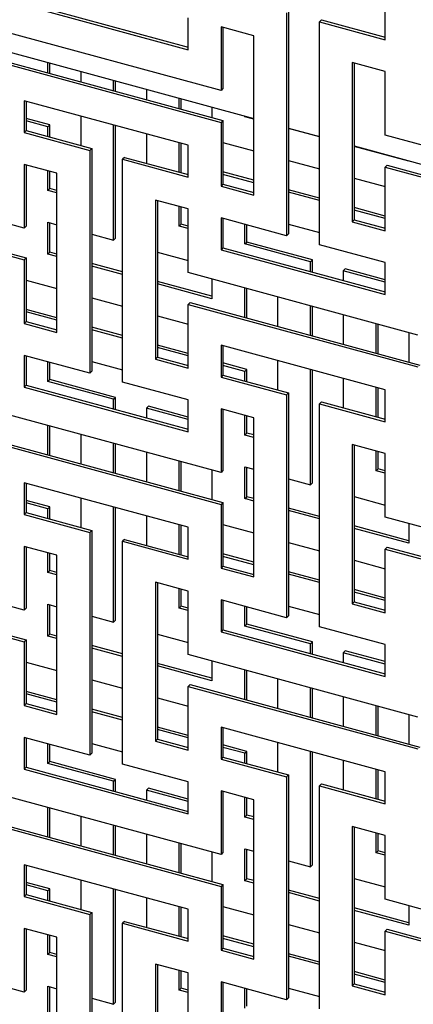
# Model space of a CAD drawing. Header units: millimetres. Extents: x 441 to 4541, y 1015 to 3885.
# Tile 28 of 33: x 4059 to 4169, y 3031 to 3308. Entities that reach past the tile are written whole.
import ezdxf

# ---------------------------------------------------------------- set-up
doc = ezdxf.new("R2010")
doc.units = ezdxf.units.MM
doc.header["$LTSCALE"] = 15

msp = doc.modelspace()

# ---------------------------------------------------------------- linework, layer by layer
for p, q in [((4059.85, 3311.73), (4105.91, 3299.21)), ((4060.41, 3312.28), (4105.91, 3299.91)), ((4133.55, 3309.56), (4133.55, 3247.06)), ((4134.11, 3310.11), (4134.11, 3247.61)), ((4161.18, 3302.05), (4161.18, 3310.98)), ((4105.91, 3299.21), (4105.91, 3308.14)), ((4143.32, 3307.61), (4142.76, 3307.06)), ((4142.76, 3244.56), (4142.76, 3307.06)), ((4142.76, 3307.06), (4161.18, 3302.05)), ((4143.32, 3307.61), (4161.18, 3302.75)), ((4115.12, 3287.78), (4050.63, 3305.31)), ((4124.33, 3303.14), (4115.12, 3305.64)), ((4115.12, 3305.64), (4115.12, 3287.78)), ((4115.68, 3305.49), (4115.68, 3288.33)), ((4124.33, 3258.49), (4124.33, 3303.14)), ((4041.98, 3302.3), (4124.33, 3279.92)), ((4050.63, 3296.38), (4115.12, 3278.85)), ((4051.19, 3296.93), (4115.68, 3279.4)), ((4066.53, 3292.76), (4066.53, 3295.63)), ((4067.09, 3292.61), (4067.09, 3295.48)), ((4161.18, 3293.12), (4151.97, 3295.62)), ((4151.97, 3295.62), (4151.97, 3250.98)), ((4152.53, 3295.47), (4152.53, 3251.53)), ((4075.74, 3293.13), (4075.74, 3290.26)), ((4161.18, 3275.26), (4161.18, 3293.12)), ((4084.95, 3287.75), (4084.95, 3290.62)), ((4085.51, 3287.6), (4085.51, 3290.47)), ((4094.16, 3288.12), (4094.16, 3285.25)), ((4115.68, 3288.33), (4115.12, 3287.78)), ((4105.91, 3272.43), (4059.85, 3284.95)), ((4059.85, 3284.95), (4059.85, 3276.02)), ((4060.41, 3284.79), (4060.41, 3276.57)), ((4103.38, 3282.74), (4103.38, 3285.62)), ((4103.94, 3282.59), (4103.94, 3285.46)), ((4112.59, 3283.11), (4112.59, 3280.24)), ((4067.09, 3278.17), (4060.41, 3279.99)), ((4066.53, 3277.63), (4060.41, 3279.29)), ((4066.53, 3277.63), (4067.09, 3278.17)), ((4067.09, 3274.75), (4067.09, 3278.17)), ((4075.74, 3280.63), (4075.74, 3272.4)), ((4084.95, 3245.83), (4084.95, 3278.12)), ((4115.68, 3279.4), (4115.12, 3278.85)), ((4115.12, 3278.85), (4115.12, 3261)), ((4115.68, 3279.4), (4115.68, 3261.54)), ((4121.8, 3280.46), (4121.8, 3280.61)), ((4121.8, 3280.46), (4121.92, 3280.58)), ((4124.33, 3279.77), (4121.8, 3280.46)), ((4060.41, 3276.57), (4059.85, 3276.02)), ((4059.85, 3276.02), (4078.27, 3271.01)), ((4060.41, 3276.57), (4078.83, 3271.56)), ((4066.53, 3274.9), (4066.53, 3277.63)), ((4085.51, 3246.38), (4085.51, 3277.97)), ((4094.16, 3275.62), (4094.16, 3267.39)), ((4134.11, 3277.27), (4142.76, 3274.91)), ((4142.76, 3274.77), (4134.11, 3277.12)), ((4103.38, 3264.89), (4103.38, 3273.12)), ((4103.94, 3264.73), (4103.94, 3272.96)), ((4115.68, 3273.2), (4124.33, 3270.85)), ((4225.67, 3257.74), (4161.18, 3275.26)), ((4078.83, 3271.56), (4078.27, 3271.01)), ((4078.27, 3271.01), (4078.27, 3208.51)), ((4078.83, 3271.56), (4078.83, 3209.06)), ((4105.91, 3263.5), (4105.91, 3272.43)), ((4152.53, 3272.26), (4234.89, 3249.88)), ((4167.87, 3267.94), (4152.53, 3272.11)), ((4069.06, 3264.59), (4059.85, 3267.09)), ((4059.85, 3267.09), (4059.85, 3249.23)), ((4088.04, 3269.05), (4087.48, 3268.51)), ((4087.48, 3206.01), (4087.48, 3268.51)), ((4087.48, 3268.51), (4105.91, 3263.5)), ((4088.04, 3269.05), (4105.91, 3264.2)), ((4134.11, 3268.19), (4142.76, 3265.84)), ((4167.87, 3268.09), (4167.87, 3267.94)), ((4059.85, 3249.23), (3995.36, 3266.76)), ((4060.41, 3266.94), (4060.41, 3249.78)), ((4066.53, 3259.77), (4066.53, 3265.27)), ((4067.09, 3260.32), (4067.09, 3265.12)), ((4069.06, 3219.94), (4069.06, 3264.59)), ((4124.33, 3262.62), (4115.68, 3264.97)), ((4161.74, 3266.88), (4161.18, 3266.33)), ((4161.18, 3248.48), (4161.18, 3266.33)), ((4161.18, 3266.33), (4225.67, 3248.81)), ((4161.74, 3266.88), (4226.23, 3249.35)), ((4124.33, 3261.92), (4115.68, 3264.27)), ((4152.53, 3263.18), (4161.18, 3260.83)), ((4066.53, 3259.77), (4067.09, 3260.32)), ((4069.06, 3259.08), (4066.53, 3259.77)), ((4069.06, 3259.78), (4067.09, 3260.32)), ((4115.68, 3261.54), (4115.12, 3261)), ((4115.12, 3261), (4124.33, 3258.49)), ((4115.68, 3261.54), (4124.33, 3259.19)), ((4142.76, 3257.61), (4134.11, 3259.96)), ((4142.76, 3256.91), (4134.11, 3259.26)), ((3995.36, 3257.83), (4059.85, 3240.3)), ((3995.92, 3258.38), (4060.41, 3240.85)), ((4105.91, 3254.57), (4096.7, 3257.07)), ((4096.7, 3257.07), (4096.7, 3212.43)), ((4097.26, 3256.92), (4097.26, 3212.98)), ((4103.38, 3249.75), (4103.38, 3255.26)), ((4103.94, 3250.3), (4103.94, 3255.11)), ((4105.91, 3236.71), (4105.91, 3254.57)), ((4161.18, 3252.6), (4152.53, 3254.95)), ((4161.18, 3251.9), (4152.53, 3254.25)), ((4066.53, 3250.84), (4069.06, 3250.15)), ((4066.53, 3241.91), (4066.53, 3250.84)), ((4067.09, 3242.46), (4067.09, 3250.69)), ((4133.55, 3247.06), (4115.12, 3252.07)), ((4115.12, 3252.07), (4115.12, 3243.14)), ((4115.68, 3251.91), (4115.68, 3243.68)), ((4152.53, 3251.53), (4151.97, 3250.98)), ((4151.97, 3250.98), (4161.18, 3248.48)), ((4152.53, 3251.53), (4161.18, 3249.18)), ((4060.41, 3249.78), (4059.85, 3249.23)), ((4103.38, 3249.75), (4103.94, 3250.3)), ((4105.91, 3249.07), (4103.38, 3249.75)), ((4105.91, 3249.77), (4103.94, 3250.3)), ((4121.8, 3244.75), (4121.8, 3250.25)), ((4122.36, 3245.29), (4122.36, 3250.1)), ((4134.11, 3250.33), (4142.76, 3247.98)), ((4078.83, 3247.5), (4084.95, 3245.83)), ((4084.95, 3245.83), (4085.51, 3246.38)), ((4121.8, 3244.75), (4122.36, 3245.29)), ((4140.79, 3240.29), (4122.36, 3245.29)), ((4134.11, 3247.61), (4133.55, 3247.06)), ((4066.53, 3241.91), (4067.09, 3242.46)), ((4069.06, 3241.92), (4067.09, 3242.46)), ((4097.26, 3242.49), (4105.91, 3240.14)), ((4115.68, 3243.68), (4115.12, 3243.14)), ((4115.12, 3243.14), (4161.18, 3230.62)), ((4115.68, 3243.68), (4161.18, 3231.32)), ((4140.23, 3239.74), (4121.8, 3244.75)), ((4161.18, 3239.55), (4142.76, 3244.56)), ((4060.41, 3240.85), (4059.85, 3240.3)), ((4059.85, 3240.3), (4059.85, 3222.45)), ((4060.41, 3240.85), (4060.41, 3222.99)), ((4069.06, 3241.22), (4066.53, 3241.91)), ((4140.23, 3239.74), (4140.79, 3240.29)), ((4140.23, 3237.01), (4140.23, 3239.74)), ((4140.79, 3236.86), (4140.79, 3240.29)), ((4161.18, 3230.62), (4161.18, 3239.55)), ((4087.48, 3236.91), (4078.83, 3239.27)), ((4087.48, 3236.22), (4078.83, 3238.57)), ((4170.4, 3219.19), (4105.91, 3236.71)), ((4149.44, 3237.24), (4150, 3237.78)), ((4149.44, 3237.24), (4149.44, 3234.51)), ((4161.18, 3234.04), (4149.44, 3237.24)), ((4161.18, 3234.74), (4150, 3237.78)), ((4060.41, 3234.65), (4069.06, 3232.3)), ((4112.59, 3230.09), (4097.26, 3234.26)), ((4112.59, 3234.9), (4112.59, 3229.39)), ((4112.59, 3229.39), (4097.26, 3233.56)), ((4121.8, 3224.16), (4121.8, 3232.39)), ((4122.36, 3224.01), (4122.36, 3232.24)), ((4078.83, 3229.64), (4087.48, 3227.29)), ((4131.02, 3229.89), (4131.02, 3221.66)), ((4069.06, 3224.07), (4060.41, 3226.42)), ((4069.06, 3223.37), (4060.41, 3225.72)), ((4106.47, 3228.33), (4105.91, 3227.78)), ((4105.91, 3209.93), (4105.91, 3227.78)), ((4105.91, 3227.78), (4170.4, 3210.26)), ((4106.47, 3228.33), (4170.96, 3210.8)), ((4140.23, 3219.16), (4140.23, 3227.39)), ((4140.79, 3219), (4140.79, 3227.23)), ((4060.41, 3222.99), (4059.85, 3222.45)), ((4060.41, 3222.99), (4069.06, 3220.64)), ((4097.26, 3224.63), (4105.91, 3222.28)), ((4149.44, 3224.88), (4149.44, 3216.65)), ((4059.85, 3222.45), (4069.06, 3219.94)), ((4087.48, 3219.06), (4078.83, 3221.41)), ((4087.48, 3218.36), (4078.83, 3220.71)), ((4158.65, 3214.15), (4158.65, 3222.38)), ((4159.21, 3214), (4159.21, 3222.23)), ((4167.87, 3219.87), (4167.87, 3211.64)), ((4105.91, 3214.05), (4097.26, 3216.4)), ((4105.91, 3213.35), (4097.26, 3215.7)), ((4161.18, 3203.83), (4115.12, 3216.35)), ((4115.12, 3216.35), (4115.12, 3207.42)), ((4115.68, 3216.2), (4115.68, 3207.97)), ((4078.27, 3208.51), (4059.85, 3213.52)), ((4059.85, 3213.52), (4059.85, 3204.59)), ((4060.41, 3213.36), (4060.41, 3205.13)), ((4097.26, 3212.98), (4096.7, 3212.43)), ((4096.7, 3212.43), (4105.91, 3209.93)), ((4097.26, 3212.98), (4105.91, 3210.63)), ((4131.02, 3212.03), (4131.02, 3203.8)), ((4066.53, 3206.2), (4066.53, 3211.7)), ((4067.09, 3206.74), (4067.09, 3211.55)), ((4078.83, 3211.78), (4087.48, 3209.43)), ((4122.36, 3209.58), (4115.68, 3211.39)), ((4121.8, 3209.03), (4115.68, 3210.69)), ((4121.8, 3209.03), (4122.36, 3209.58)), ((4122.36, 3206.15), (4122.36, 3209.58)), ((4140.23, 3177.24), (4140.23, 3209.53)), ((4140.79, 3177.78), (4140.79, 3209.38)), ((4066.53, 3206.2), (4067.09, 3206.74)), ((4085.51, 3201.74), (4067.09, 3206.74)), ((4078.83, 3209.06), (4078.27, 3208.51)), ((4115.68, 3207.97), (4115.12, 3207.42)), ((4115.12, 3207.42), (4133.55, 3202.42)), ((4115.68, 3207.97), (4134.11, 3202.96)), ((4121.8, 3206.31), (4121.8, 3209.03)), ((4149.44, 3207.02), (4149.44, 3198.79)), ((4060.41, 3205.13), (4059.85, 3204.59)), ((4059.85, 3204.59), (4105.91, 3192.07)), ((4060.41, 3205.13), (4105.91, 3192.77)), ((4084.95, 3201.19), (4066.53, 3206.2)), ((4105.91, 3201), (4087.48, 3206.01)), ((4158.65, 3196.29), (4158.65, 3204.52)), ((4159.21, 3196.14), (4159.21, 3204.37)), ((4161.18, 3194.9), (4161.18, 3203.83)), ((4084.95, 3201.19), (4085.51, 3201.74)), ((4084.95, 3198.46), (4084.95, 3201.19)), ((4085.51, 3198.31), (4085.51, 3201.74)), ((4105.91, 3192.07), (4105.91, 3201)), ((4134.11, 3202.96), (4133.55, 3202.42)), ((4133.55, 3202.42), (4133.55, 3139.91)), ((4134.11, 3202.96), (4134.11, 3140.46)), ((4115.12, 3180.64), (4050.63, 3198.16)), ((4094.16, 3198.69), (4094.72, 3199.23)), ((4094.16, 3198.69), (4094.16, 3195.96)), ((4105.91, 3195.49), (4094.16, 3198.69)), ((4105.91, 3196.19), (4094.72, 3199.23)), ((4124.33, 3195.99), (4115.12, 3198.49)), ((4115.12, 3198.49), (4115.12, 3180.64)), ((4115.68, 3198.34), (4115.68, 3181.18)), ((4143.32, 3200.46), (4142.76, 3199.91)), ((4142.76, 3137.41), (4142.76, 3199.91)), ((4142.76, 3199.91), (4161.18, 3194.9)), ((4143.32, 3200.46), (4161.18, 3195.6)), ((4121.8, 3191.17), (4121.8, 3196.68)), ((4122.36, 3191.72), (4122.36, 3196.53)), ((4124.33, 3151.35), (4124.33, 3195.99)), ((4066.53, 3185.61), (4066.53, 3193.84)), ((4067.09, 3185.46), (4067.09, 3193.69)), ((4051.19, 3189.78), (4115.68, 3172.25)), ((4075.74, 3191.34), (4075.74, 3183.11)), ((4121.8, 3191.17), (4122.36, 3191.72)), ((4124.33, 3190.49), (4121.8, 3191.17)), ((4124.33, 3191.18), (4122.36, 3191.72)), ((4050.63, 3189.23), (4115.12, 3171.71)), ((4084.95, 3180.61), (4084.95, 3188.84)), ((4085.51, 3180.45), (4085.51, 3188.68)), ((4161.18, 3185.97), (4151.97, 3188.48)), ((4151.97, 3188.48), (4151.97, 3143.84)), ((4152.53, 3188.33), (4152.53, 3144.38)), ((4094.16, 3186.33), (4094.16, 3178.1)), ((4158.65, 3181.16), (4158.65, 3186.66)), ((4159.21, 3181.71), (4159.21, 3186.51)), ((4161.18, 3168.12), (4161.18, 3185.97)), ((4103.38, 3175.6), (4103.38, 3183.83)), ((4103.94, 3175.45), (4103.94, 3183.68)), ((4121.8, 3182.24), (4124.33, 3181.56)), ((4121.8, 3173.32), (4121.8, 3182.24)), ((4122.36, 3173.86), (4122.36, 3182.09)), ((4158.65, 3181.16), (4159.21, 3181.71)), ((4161.18, 3181.17), (4159.21, 3181.71)), ((4112.59, 3181.32), (4112.59, 3173.09)), ((4115.68, 3181.18), (4115.12, 3180.64)), ((4134.11, 3178.9), (4140.23, 3177.24)), ((4161.18, 3180.47), (4158.65, 3181.16)), ((4105.91, 3165.28), (4059.85, 3177.8)), ((4059.85, 3177.8), (4059.85, 3168.87)), ((4060.41, 3177.65), (4060.41, 3169.42)), ((4140.23, 3177.24), (4140.79, 3177.78)), ((4075.74, 3173.48), (4075.74, 3165.25)), ((4121.8, 3173.32), (4122.36, 3173.86)), ((4124.33, 3172.63), (4121.8, 3173.32)), ((4124.33, 3173.33), (4122.36, 3173.86)), ((4152.53, 3173.89), (4161.18, 3171.54)), ((4067.09, 3171.03), (4060.41, 3172.84)), ((4066.53, 3170.48), (4060.41, 3172.14)), ((4066.53, 3170.48), (4067.09, 3171.03)), ((4066.53, 3167.76), (4066.53, 3170.48)), ((4067.09, 3167.6), (4067.09, 3171.03)), ((4084.95, 3138.69), (4084.95, 3170.98)), ((4085.51, 3139.23), (4085.51, 3170.83)), ((4115.68, 3172.25), (4115.12, 3171.71)), ((4115.12, 3171.71), (4115.12, 3153.85)), ((4115.68, 3172.25), (4115.68, 3154.4)), ((4142.76, 3168.32), (4134.11, 3170.67)), ((4060.41, 3169.42), (4059.85, 3168.87)), ((4059.85, 3168.87), (4078.27, 3163.87)), ((4060.41, 3169.42), (4078.83, 3164.41)), ((4094.16, 3168.47), (4094.16, 3160.24)), ((4142.76, 3167.62), (4134.11, 3169.97)), ((4225.67, 3150.59), (4161.18, 3168.12)), ((4103.38, 3157.74), (4103.38, 3165.97)), ((4103.94, 3157.59), (4103.94, 3165.82)), ((4105.91, 3156.35), (4105.91, 3165.28)), ((4115.68, 3166.05), (4124.33, 3163.7)), ((4167.87, 3161.5), (4152.53, 3165.66)), ((4167.87, 3160.8), (4152.53, 3164.96)), ((4167.87, 3166.3), (4167.87, 3160.8)), ((4078.83, 3164.41), (4078.27, 3163.87)), ((4078.27, 3163.87), (4078.27, 3101.36)), ((4078.83, 3164.41), (4078.83, 3101.91)), ((4059.85, 3142.09), (3995.36, 3159.61)), ((4069.06, 3157.44), (4059.85, 3159.94)), ((4059.85, 3159.94), (4059.85, 3142.09)), ((4060.41, 3159.79), (4060.41, 3142.63)), ((4088.04, 3161.91), (4087.48, 3161.36)), ((4087.48, 3098.86), (4087.48, 3161.36)), ((4087.48, 3161.36), (4105.91, 3156.35)), ((4088.04, 3161.91), (4105.91, 3157.05)), ((4134.11, 3161.04), (4142.76, 3158.69)), ((4161.74, 3159.74), (4161.18, 3159.19)), ((4161.74, 3159.74), (4226.23, 3142.21)), ((4066.53, 3152.62), (4066.53, 3158.13)), ((4067.09, 3153.17), (4067.09, 3157.98)), ((4069.06, 3112.8), (4069.06, 3157.44)), ((4124.33, 3155.47), (4115.68, 3157.82)), ((4124.33, 3154.77), (4115.68, 3157.12)), ((4161.18, 3141.33), (4161.18, 3159.19)), ((4161.18, 3159.19), (4225.67, 3141.66)), ((4115.68, 3154.4), (4115.12, 3153.85)), ((4115.12, 3153.85), (4124.33, 3151.35)), ((4115.68, 3154.4), (4124.33, 3152.05)), ((4152.53, 3156.04), (4161.18, 3153.68)), ((3995.92, 3151.23), (4060.41, 3133.7)), ((4066.53, 3152.62), (4067.09, 3153.17)), ((4069.06, 3151.94), (4066.53, 3152.62)), ((4069.06, 3152.63), (4067.09, 3153.17)), ((4142.76, 3150.46), (4134.11, 3152.81)), ((4142.76, 3149.76), (4134.11, 3152.11)), ((3995.36, 3150.68), (4059.85, 3133.16)), ((4105.91, 3147.42), (4096.7, 3149.93)), ((4096.7, 3149.93), (4096.7, 3105.28)), ((4097.26, 3149.78), (4097.26, 3105.83)), ((4103.38, 3142.61), (4103.38, 3148.11)), ((4103.94, 3143.15), (4103.94, 3147.96)), ((4105.91, 3129.57), (4105.91, 3147.42)), ((4161.18, 3145.45), (4152.53, 3147.81)), ((4161.18, 3144.76), (4152.53, 3147.11)), ((4066.53, 3143.69), (4069.06, 3143.01)), ((4066.53, 3134.77), (4066.53, 3143.69)), ((4067.09, 3135.31), (4067.09, 3143.54)), ((4103.38, 3142.61), (4103.94, 3143.15)), ((4105.91, 3142.62), (4103.94, 3143.15)), ((4133.55, 3139.91), (4115.12, 3144.92)), ((4115.12, 3144.92), (4115.12, 3135.99)), ((4115.68, 3144.77), (4115.68, 3136.54)), ((4121.8, 3137.6), (4121.8, 3143.11)), ((4122.36, 3138.15), (4122.36, 3142.95)), ((4134.11, 3143.19), (4142.76, 3140.83)), ((4152.53, 3144.38), (4151.97, 3143.84)), ((4151.97, 3143.84), (4161.18, 3141.33)), ((4152.53, 3144.38), (4161.18, 3142.03)), ((4060.41, 3142.63), (4059.85, 3142.09)), ((4078.83, 3140.35), (4084.95, 3138.69)), ((4105.91, 3141.92), (4103.38, 3142.61)), ((4134.11, 3140.46), (4133.55, 3139.91)), ((4084.95, 3138.69), (4085.51, 3139.23)), ((4121.8, 3137.6), (4122.36, 3138.15)), ((4140.23, 3132.59), (4121.8, 3137.6)), ((4140.79, 3133.14), (4122.36, 3138.15)), ((4161.18, 3132.4), (4142.76, 3137.41)), ((4066.53, 3134.77), (4067.09, 3135.31)), ((4069.06, 3134.08), (4066.53, 3134.77)), ((4069.06, 3134.78), (4067.09, 3135.31)), ((4097.26, 3135.34), (4105.91, 3132.99)), ((4115.68, 3136.54), (4115.12, 3135.99)), ((4115.12, 3135.99), (4161.18, 3123.47)), ((4115.68, 3136.54), (4161.18, 3124.17)), ((4060.41, 3133.7), (4059.85, 3133.16)), ((4059.85, 3133.16), (4059.85, 3115.3)), ((4060.41, 3133.7), (4060.41, 3115.85)), ((4087.48, 3129.77), (4078.83, 3132.12)), ((4140.23, 3132.59), (4140.79, 3133.14)), ((4140.23, 3129.87), (4140.23, 3132.59)), ((4140.79, 3129.72), (4140.79, 3133.14)), ((4161.18, 3123.47), (4161.18, 3132.4)), ((4087.48, 3129.07), (4078.83, 3131.42)), ((4170.4, 3112.04), (4105.91, 3129.57)), ((4149.44, 3130.09), (4150, 3130.64)), ((4149.44, 3130.09), (4149.44, 3127.36)), ((4161.18, 3126.9), (4149.44, 3130.09)), ((4161.18, 3127.6), (4150, 3130.64)), ((4060.41, 3127.5), (4069.06, 3125.15)), ((4112.59, 3122.95), (4097.26, 3127.11)), ((4112.59, 3122.25), (4097.26, 3126.41)), ((4112.59, 3127.75), (4112.59, 3122.25)), ((4121.8, 3117.02), (4121.8, 3125.25)), ((4122.36, 3116.87), (4122.36, 3125.1)), ((4078.83, 3122.49), (4087.48, 3120.14)), ((4106.47, 3121.19), (4105.91, 3120.64)), ((4106.47, 3121.19), (4170.96, 3103.66)), ((4131.02, 3122.74), (4131.02, 3114.51)), ((4069.06, 3116.92), (4060.41, 3119.27)), ((4069.06, 3116.22), (4060.41, 3118.57)), ((4105.91, 3102.78), (4105.91, 3120.64)), ((4105.91, 3120.64), (4170.4, 3103.11)), ((4140.23, 3112.01), (4140.23, 3120.24)), ((4140.79, 3111.86), (4140.79, 3120.09)), ((4060.41, 3115.85), (4059.85, 3115.3)), ((4059.85, 3115.3), (4069.06, 3112.8)), ((4060.41, 3115.85), (4069.06, 3113.5)), ((4097.26, 3117.49), (4105.91, 3115.13)), ((4149.44, 3117.74), (4149.44, 3109.51)), ((4158.65, 3107), (4158.65, 3115.23)), ((4087.48, 3111.91), (4078.83, 3114.26)), ((4087.48, 3111.21), (4078.83, 3113.56)), ((4159.21, 3106.85), (4159.21, 3115.08)), ((4167.87, 3112.73), (4167.87, 3104.5)), ((4105.91, 3106.9), (4097.26, 3109.26)), ((4105.91, 3106.21), (4097.26, 3108.56)), ((4161.18, 3096.69), (4115.12, 3109.21)), ((4115.12, 3109.21), (4115.12, 3100.28)), ((4115.68, 3109.05), (4115.68, 3100.82)), ((4078.27, 3101.36), (4059.85, 3106.37)), ((4059.85, 3106.37), (4059.85, 3097.44)), ((4060.41, 3106.22), (4060.41, 3097.99)), ((4066.53, 3099.05), (4066.53, 3104.55)), ((4067.09, 3099.6), (4067.09, 3104.4)), ((4078.83, 3104.64), (4087.48, 3102.28)), ((4097.26, 3105.83), (4096.7, 3105.28)), ((4096.7, 3105.28), (4105.91, 3102.78)), ((4097.26, 3105.83), (4105.91, 3103.48)), ((4122.36, 3102.43), (4115.68, 3104.25)), ((4131.02, 3104.89), (4131.02, 3096.66)), ((4078.83, 3101.91), (4078.27, 3101.36)), ((4121.8, 3101.89), (4115.68, 3103.55)), ((4121.8, 3101.89), (4122.36, 3102.43)), ((4121.8, 3099.16), (4121.8, 3101.89)), ((4122.36, 3099.01), (4122.36, 3102.43)), ((4140.23, 3070.09), (4140.23, 3102.38)), ((4140.79, 3070.64), (4140.79, 3102.23)), ((4066.53, 3099.05), (4067.09, 3099.6)), ((4084.95, 3094.04), (4066.53, 3099.05)), ((4085.51, 3094.59), (4067.09, 3099.6)), ((4105.91, 3093.85), (4087.48, 3098.86)), ((4115.68, 3100.82), (4115.12, 3100.28)), ((4115.12, 3100.28), (4133.55, 3095.27)), ((4115.68, 3100.82), (4134.11, 3095.82)), ((4149.44, 3099.88), (4149.44, 3091.65)), ((4060.41, 3097.99), (4059.85, 3097.44)), ((4059.85, 3097.44), (4105.91, 3084.92)), ((4060.41, 3097.99), (4105.91, 3085.62)), ((4158.65, 3089.14), (4158.65, 3097.37)), ((4159.21, 3088.99), (4159.21, 3097.22)), ((4161.18, 3087.76), (4161.18, 3096.69)), ((4084.95, 3094.04), (4085.51, 3094.59)), ((4084.95, 3091.32), (4084.95, 3094.04)), ((4085.51, 3091.16), (4085.51, 3094.59)), ((4105.91, 3084.92), (4105.91, 3093.85)), ((4134.11, 3095.82), (4133.55, 3095.27)), ((4133.55, 3095.27), (4133.55, 3032.77)), ((4134.11, 3095.82), (4134.11, 3033.31)), ((4143.32, 3093.31), (4142.76, 3092.77)), ((4143.32, 3093.31), (4161.18, 3088.46)), ((4115.12, 3073.49), (4050.63, 3091.02)), ((4094.16, 3091.54), (4094.72, 3092.09)), ((4094.16, 3091.54), (4094.16, 3088.81)), ((4105.91, 3088.35), (4094.16, 3091.54)), ((4105.91, 3089.05), (4094.72, 3092.09)), ((4124.33, 3088.84), (4115.12, 3091.35)), ((4115.12, 3091.35), (4115.12, 3073.49)), ((4115.68, 3091.2), (4115.68, 3074.04)), ((4142.76, 3030.26), (4142.76, 3092.77)), ((4142.76, 3092.77), (4161.18, 3087.76)), ((4121.8, 3084.03), (4121.8, 3089.53)), ((4122.36, 3084.57), (4122.36, 3089.38)), ((4124.33, 3044.2), (4124.33, 3088.84)), ((4066.53, 3078.47), (4066.53, 3086.7)), ((4067.09, 3078.32), (4067.09, 3086.55)), ((4050.63, 3082.09), (4115.12, 3064.56)), ((4051.19, 3082.63), (4115.68, 3065.11)), ((4075.74, 3084.19), (4075.74, 3075.96)), ((4121.8, 3084.03), (4122.36, 3084.57)), ((4124.33, 3083.34), (4121.8, 3084.03)), ((4124.33, 3084.04), (4122.36, 3084.57)), ((4084.95, 3073.46), (4084.95, 3081.69)), ((4085.51, 3073.31), (4085.51, 3081.54)), ((4161.18, 3078.83), (4151.97, 3081.33)), ((4151.97, 3081.33), (4151.97, 3036.69)), ((4152.53, 3081.18), (4152.53, 3037.24)), ((4158.65, 3074.01), (4158.65, 3079.52)), ((4159.21, 3074.56), (4159.21, 3079.36)), ((4094.16, 3079.19), (4094.16, 3070.96)), ((4103.38, 3068.45), (4103.38, 3076.68)), ((4103.94, 3068.3), (4103.94, 3076.53)), ((4161.18, 3060.97), (4161.18, 3078.83)), ((4112.59, 3074.18), (4112.59, 3065.95)), ((4115.68, 3074.04), (4115.12, 3073.49)), ((4121.8, 3075.1), (4124.33, 3074.41)), ((4121.8, 3066.17), (4121.8, 3075.1)), ((4122.36, 3066.72), (4122.36, 3074.95)), ((4158.65, 3074.01), (4159.21, 3074.56)), ((4161.18, 3073.32), (4158.65, 3074.01)), ((4161.18, 3074.02), (4159.21, 3074.56)), ((4134.11, 3071.75), (4140.23, 3070.09)), ((4105.91, 3058.14), (4059.85, 3070.66)), ((4059.85, 3070.66), (4059.85, 3061.73)), ((4060.41, 3070.5), (4060.41, 3062.27)), ((4140.23, 3070.09), (4140.79, 3070.64)), ((4067.09, 3063.88), (4060.41, 3065.7)), ((4075.74, 3066.34), (4075.74, 3058.11)), ((4121.8, 3066.17), (4122.36, 3066.72)), ((4124.33, 3065.48), (4121.8, 3066.17)), ((4124.33, 3066.18), (4122.36, 3066.72)), ((4152.53, 3066.75), (4161.18, 3064.4)), ((4066.53, 3063.34), (4060.41, 3065)), ((4066.53, 3063.34), (4067.09, 3063.88)), ((4066.53, 3060.61), (4066.53, 3063.34)), ((4067.09, 3060.46), (4067.09, 3063.88)), ((4084.95, 3031.54), (4084.95, 3063.83)), ((4085.51, 3032.09), (4085.51, 3063.68)), ((4115.68, 3065.11), (4115.12, 3064.56)), ((4115.12, 3064.56), (4115.12, 3046.7)), ((4115.68, 3065.11), (4115.68, 3047.25)), ((4142.76, 3061.17), (4134.11, 3063.52)), ((4142.76, 3060.47), (4134.11, 3062.83)), ((4060.41, 3062.27), (4059.85, 3061.73)), ((4059.85, 3061.73), (4078.27, 3056.72)), ((4060.41, 3062.27), (4078.83, 3057.27)), ((4094.16, 3061.33), (4094.16, 3053.1)), ((4225.67, 3043.44), (4161.18, 3060.97)), ((4078.83, 3057.27), (4078.27, 3056.72)), ((4078.83, 3057.27), (4078.83, 2994.76)), ((4103.38, 3050.59), (4103.38, 3058.82)), ((4103.94, 3050.44), (4103.94, 3058.67)), ((4105.91, 3049.21), (4105.91, 3058.14)), ((4115.68, 3058.91), (4124.33, 3056.55)), ((4167.87, 3054.35), (4152.53, 3058.52)), ((4167.87, 3053.65), (4152.53, 3057.82)), ((4167.87, 3059.16), (4167.87, 3053.65)), ((4078.27, 3056.72), (4078.27, 2994.22)), ((4088.04, 3054.76), (4087.48, 3054.22)), ((4088.04, 3054.76), (4105.91, 3049.91)), ((4059.85, 3034.94), (3995.36, 3052.47)), ((4069.06, 3050.29), (4059.85, 3052.8)), ((4059.85, 3052.8), (4059.85, 3034.94)), ((4060.41, 3052.65), (4060.41, 3035.49)), ((4087.48, 2991.71), (4087.48, 3054.22)), ((4087.48, 3054.22), (4105.91, 3049.21)), ((4134.11, 3053.9), (4142.76, 3051.55)), ((4161.74, 3052.59), (4161.18, 3052.04)), ((4161.18, 3034.19), (4161.18, 3052.04)), ((4161.18, 3052.04), (4225.67, 3034.52)), ((4161.74, 3052.59), (4226.23, 3035.06)), ((4066.53, 3045.48), (4066.53, 3050.98)), ((4067.09, 3046.02), (4067.09, 3050.83)), ((4069.06, 3005.65), (4069.06, 3050.29)), ((4124.33, 3048.32), (4115.68, 3050.67)), ((4124.33, 3047.62), (4115.68, 3049.98)), ((4115.68, 3047.25), (4115.12, 3046.7)), ((4115.12, 3046.7), (4124.33, 3044.2)), ((4115.68, 3047.25), (4124.33, 3044.9)), ((4152.53, 3048.89), (4161.18, 3046.54)), ((4066.53, 3045.48), (4067.09, 3046.02)), ((4069.06, 3044.79), (4066.53, 3045.48)), ((4069.06, 3045.49), (4067.09, 3046.02)), ((4142.76, 3043.32), (4134.11, 3045.67)), ((4142.76, 3042.62), (4134.11, 3044.97)), ((4105.91, 3040.28), (4096.7, 3042.78)), ((4096.7, 3042.78), (4096.7, 2998.14)), ((4097.26, 3042.63), (4097.26, 2998.69)), ((4103.38, 3035.46), (4103.38, 3040.97)), ((4103.94, 3036.01), (4103.94, 3040.81)), ((4161.18, 3038.31), (4152.53, 3040.66)), ((4105.91, 3022.42), (4105.91, 3040.28)), ((4161.18, 3037.61), (4152.53, 3039.96)), ((4060.41, 3035.49), (4059.85, 3034.94)), ((4066.53, 3036.55), (4069.06, 3035.86)), ((4066.53, 3027.62), (4066.53, 3036.55)), ((4067.09, 3028.17), (4067.09, 3036.4)), ((4103.38, 3035.46), (4103.94, 3036.01)), ((4105.91, 3034.77), (4103.38, 3035.46)), ((4105.91, 3035.47), (4103.94, 3036.01)), ((4133.55, 3032.77), (4115.12, 3037.78)), ((4115.12, 3037.78), (4115.12, 3028.85)), ((4115.68, 3037.62), (4115.68, 3029.39)), ((4121.8, 3030.45), (4121.8, 3035.96)), ((4122.36, 3031), (4122.36, 3035.81)), ((4134.11, 3036.04), (4142.76, 3033.69)), ((4152.53, 3037.24), (4151.97, 3036.69)), ((4151.97, 3036.69), (4161.18, 3034.19)), ((4152.53, 3037.24), (4161.18, 3034.88)), ((4078.83, 3033.2), (4084.95, 3031.54)), ((4134.11, 3033.31), (4133.55, 3032.77)), ((4084.95, 3031.54), (4085.51, 3032.09))]:
    msp.add_line(p, q)

doc.saveas('drawing.dxf')
